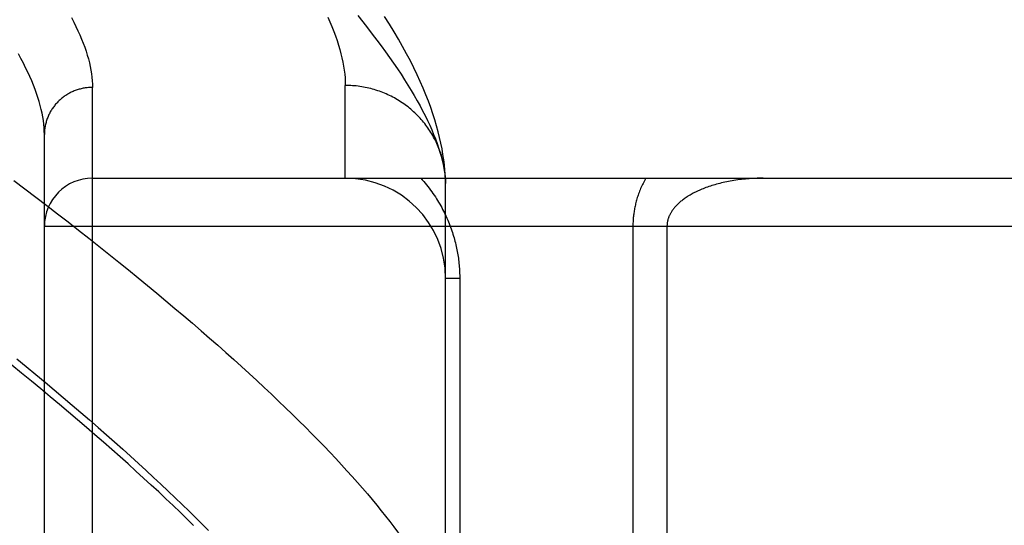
# Model space of a CAD drawing. Header units: inches. Extents: x 0 to 243, y 0 to 157.
# Tile 156 of 256: x 46.732 to 47.346, y 108.48 to 108.795. Entities that reach past the tile are written whole.
import ezdxf

# ---------------------------------------------------------------- set-up
doc = ezdxf.new("R2010")
doc.units = ezdxf.units.IN
doc.header["$LTSCALE"] = 13.357143
doc.header["$MEASUREMENT"] = 0
doc.linetypes.add('HIDDEN', pattern=[0.2, 0.1, -0.1])
doc.layers.add('LEFTHAND_DOOR_ASSEMBLY', color=7, linetype='CONTINUOUS')

msp = doc.modelspace()

# ---------------------------------------------------------------- linework, layer by layer
at = {"layer": 'LEFTHAND_DOOR_ASSEMBLY', "color": 8, "linetype": 'HIDDEN'}
for p, q in [((46.77773, 107.63988), (46.77773, 108.75302)), ((46.93523, 108.69645), (46.93523, 108.75426)), ((46.74773, 107.66927), (46.74773, 108.72363)), ((46.77773, 108.69645), (47.83973, 108.69645)), ((46.99773, 108.69306), (46.99768, 108.69546)), ((46.99773, 108.3527), (46.99773, 108.69306)), ((46.74773, 108.66645), (47.83973, 108.66645)), ((47.11444, 108.66645), (47.11444, 108.39443)), ((47.13565, 108.66645), (47.13565, 108.41782)), ((47.00651, 108.63395), (46.99773, 108.63395)), ((47.00651, 108.63395), (47.00651, 108.3527))]:
    msp.add_line(p, q, dxfattribs=at)
for points in [[(46.76456, 108.79653), (46.76599, 108.79377), (46.76734, 108.79105), (46.7686, 108.78837), (46.76979, 108.78573), (46.77088, 108.78313), (46.7719, 108.78057), (46.77283, 108.77806), (46.77368, 108.77558), (46.77445, 108.77315), (46.77514, 108.77075), (46.77575, 108.7684), (46.77627, 108.76608), (46.77672, 108.76381), (46.77708, 108.76157), (46.77736, 108.75938), (46.77756, 108.75722), (46.77769, 108.7551), (46.77773, 108.75302)], [(46.92436, 108.7969), (46.92568, 108.79386), (46.92692, 108.79088), (46.92807, 108.78794), (46.92913, 108.78506), (46.93011, 108.78222), (46.931, 108.77944), (46.93181, 108.7767), (46.93253, 108.77402), (46.93316, 108.77138), (46.93371, 108.76879), (46.93417, 108.76625), (46.93455, 108.76375), (46.93485, 108.76131), (46.93506, 108.75891), (46.93518, 108.75656), (46.93523, 108.75426)], [(46.94296, 108.79779), (46.94608, 108.79391), (46.94911, 108.79008), (46.95205, 108.78629), (46.95489, 108.78256), (46.95764, 108.77887), (46.9603, 108.77524), (46.96286, 108.77165), (46.96533, 108.76811), (46.96771, 108.76462), (46.96999, 108.76118), (46.97218, 108.75779), (46.97428, 108.75444), (46.97629, 108.75115), (46.97821, 108.74791), (46.98003, 108.74471), (46.98177, 108.74156), (46.98341, 108.73846), (46.98496, 108.73541), (46.98643, 108.73241), (46.9878, 108.72945), (46.98909, 108.72655), (46.99028, 108.72369), (46.99139, 108.72087), (46.9924, 108.71811), (46.99333, 108.71539), (46.99417, 108.71273), (46.99492, 108.7101)], [(46.99768, 108.69546), (46.99752, 108.69843), (46.99729, 108.70151), (46.99698, 108.70469), (46.99657, 108.70795), (46.99608, 108.71129), (46.99549, 108.7147), (46.9948, 108.71819), (46.99401, 108.72174), (46.99312, 108.72536), (46.99212, 108.72904), (46.99102, 108.73278), (46.9898, 108.73658), (46.98848, 108.74045), (46.98703, 108.74439), (46.98547, 108.74839), (46.98378, 108.75247), (46.98197, 108.75661), (46.98003, 108.76083), (46.97796, 108.76513), (46.97575, 108.76949), (46.97341, 108.77393), (46.97094, 108.77845), (46.96832, 108.78304), (46.96557, 108.78769), (46.9627, 108.7924), (46.9597, 108.79715)], [(46.74773, 108.72363), (46.74769, 108.72575), (46.74757, 108.72791), (46.74737, 108.73011), (46.74709, 108.73235), (46.74672, 108.73463), (46.74628, 108.73696), (46.74576, 108.73932), (46.74516, 108.74173), (46.74447, 108.74418), (46.7437, 108.74667), (46.74286, 108.74921), (46.74193, 108.75178), (46.74091, 108.7544), (46.73982, 108.75706), (46.73864, 108.75976), (46.73738, 108.76251), (46.73603, 108.7653), (46.73461, 108.76813), (46.73309, 108.771), (46.7315, 108.77392)], [(46.77773, 108.75302), (46.77707, 108.75301), (46.77642, 108.75299), (46.77576, 108.75296), (46.77511, 108.75291), (46.77446, 108.75285), (46.77381, 108.75277), (46.77316, 108.75268), (46.77252, 108.75257), (46.77187, 108.75246), (46.77123, 108.75232), (46.7706, 108.75218), (46.76996, 108.75202), (46.76933, 108.75185), (46.7687, 108.75166), (46.76808, 108.75146), (46.76747, 108.75125), (46.76685, 108.75102), (46.76625, 108.75078), (46.76564, 108.75053), (46.76505, 108.75027), (46.76446, 108.74999), (46.76387, 108.7497), (46.7633, 108.7494), (46.76273, 108.74908), (46.76216, 108.74876), (46.76161, 108.74842), (46.76106, 108.74807), (46.76052, 108.7477), (46.75999, 108.74733), (46.75946, 108.74695), (46.75895, 108.74655), (46.75844, 108.74614), (46.75795, 108.74573), (46.75746, 108.7453), (46.75698, 108.74486), (46.75651, 108.74441), (46.75605, 108.74395), (46.75561, 108.74349), (46.75517, 108.74301), (46.75474, 108.74252), (46.75433, 108.74203), (46.75393, 108.74152), (46.75353, 108.74101), (46.75315, 108.74049), (46.75278, 108.73996), (46.75242, 108.73942), (46.75208, 108.73888), (46.75175, 108.73833), (46.75142, 108.73777), (46.75112, 108.7372), (46.75082, 108.73663), (46.75054, 108.73605), (46.75027, 108.73547), (46.75001, 108.73488), (46.74977, 108.73428), (46.74953, 108.73368), (46.74932, 108.73308), (46.74911, 108.73247), (46.74892, 108.73186), (46.74875, 108.73124), (46.74859, 108.73062), (46.74844, 108.72999), (46.7483, 108.72936), (46.74818, 108.72873), (46.74807, 108.7281), (46.74798, 108.72747), (46.7479, 108.72683), (46.74784, 108.72619), (46.74779, 108.72555), (46.74775, 108.72491), (46.74773, 108.72427), (46.74773, 108.72363)], [(46.99763, 108.69642), (46.99756, 108.69753), (46.99747, 108.69865), (46.99735, 108.69976), (46.99722, 108.70087), (46.99706, 108.70198), (46.99688, 108.70308), (46.99669, 108.70418), (46.99647, 108.70528), (46.99623, 108.70637), (46.99597, 108.70746), (46.99569, 108.70854), (46.99539, 108.70962), (46.99508, 108.7107), (46.99474, 108.71176), (46.99438, 108.71282), (46.994, 108.71388), (46.9936, 108.71493), (46.99318, 108.71597), (46.99275, 108.717), (46.99229, 108.71802), (46.99182, 108.71904), (46.99132, 108.72005), (46.99081, 108.72105), (46.99028, 108.72204), (46.98973, 108.72302), (46.98916, 108.72399), (46.98858, 108.72495), (46.98797, 108.72589), (46.98735, 108.72683), (46.98671, 108.72776), (46.98606, 108.72867), (46.98538, 108.72958), (46.98469, 108.73047), (46.98399, 108.73135), (46.98327, 108.73221), (46.98253, 108.73306), (46.98177, 108.7339), (46.981, 108.73473), (46.98022, 108.73554), (46.97942, 108.73634), (46.97861, 108.73712), (46.97778, 108.73789), (46.97693, 108.73864), (46.97608, 108.73938), (46.97521, 108.7401), (46.97432, 108.74081), (46.97342, 108.7415), (46.97251, 108.74218), (46.97159, 108.74284), (46.97066, 108.74348), (46.96971, 108.7441), (46.96875, 108.74471), (46.96778, 108.7453), (46.9668, 108.74588), (46.96581, 108.74643), (46.96481, 108.74697), (46.9638, 108.74749), (46.96278, 108.74799), (46.96175, 108.74848), (46.96072, 108.74894), (46.95967, 108.74939), (46.95862, 108.74982), (46.95755, 108.75022), (46.95648, 108.75061), (46.95541, 108.75098), (46.95432, 108.75134), (46.95323, 108.75167), (46.95214, 108.75198), (46.95103, 108.75227), (46.94993, 108.75255), (46.94882, 108.7528), (46.9477, 108.75303), (46.94658, 108.75324), (46.94545, 108.75344), (46.94433, 108.75361), (46.94319, 108.75376), (46.94206, 108.7539), (46.94093, 108.75401), (46.93979, 108.7541), (46.93865, 108.75417), (46.93751, 108.75422), (46.93637, 108.75425), (46.93523, 108.75426)], [(46.99492, 108.7101), (46.99559, 108.70753), (46.99616, 108.705), (46.99665, 108.70252), (46.99705, 108.70009), (46.99736, 108.6977), (46.99759, 108.69536), (46.99773, 108.69306)], [(46.7287, 108.69498), (46.73562, 108.68976), (46.74246, 108.68457), (46.74922, 108.67941), (46.75588, 108.67428), (46.76247, 108.66918), (46.76896, 108.66411), (46.77537, 108.65907), (46.78168, 108.65407), (46.78792, 108.6491), (46.79406, 108.64417), (46.80011, 108.63927), (46.80607, 108.63441), (46.81195, 108.62958), (46.81773, 108.62479), (46.82343, 108.62003), (46.82903, 108.61532), (46.83455, 108.61064), (46.83997, 108.606), (46.84531, 108.60139), (46.85055, 108.59683), (46.8557, 108.59231), (46.86076, 108.58782), (46.86573, 108.58338), (46.87061, 108.57897), (46.8754, 108.57461), (46.8801, 108.57028), (46.8847, 108.566), (46.88922, 108.56176), (46.89364, 108.55756), (46.89797, 108.5534), (46.90221, 108.54928), (46.90636, 108.54521), (46.91042, 108.54117), (46.91438, 108.53718), (46.91826, 108.53323), (46.92204, 108.52933), (46.92573, 108.52546), (46.92933, 108.52164), (46.93284, 108.51787), (46.93626, 108.51413), (46.93958, 108.51044), (46.94282, 108.50679), (46.94596, 108.50319), (46.94901, 108.49963), (46.95197, 108.49611), (46.95484, 108.49264), (46.95762, 108.4892), (46.96031, 108.48582), (46.96291, 108.48247)], [(46.9822, 108.69645), (46.98314, 108.69541), (46.98406, 108.69437), (46.98495, 108.69332), (46.98582, 108.69226), (46.98667, 108.6912), (46.9875, 108.69013), (46.9883, 108.68906), (46.98909, 108.68798), (46.98986, 108.6869), (46.9906, 108.68581), (46.99133, 108.68472), (46.99204, 108.68363), (46.99273, 108.68253), (46.99339, 108.68144), (46.99404, 108.68033), (46.99467, 108.67923), (46.99528, 108.67812), (46.99588, 108.67702), (46.99645, 108.67591), (46.99701, 108.67479), (46.99755, 108.67368), (46.99807, 108.67256), (46.99857, 108.67145), (46.99906, 108.67033), (46.99952, 108.66922), (46.99998, 108.66811), (47.00041, 108.66699), (47.00083, 108.66588), (47.00122, 108.66478), (47.00161, 108.66367), (47.00197, 108.66257), (47.00232, 108.66148), (47.00265, 108.66038), (47.00297, 108.6593), (47.00327, 108.65821), (47.00356, 108.65713), (47.00383, 108.65606), (47.00409, 108.65498), (47.00433, 108.65391), (47.00456, 108.65285), (47.00478, 108.65179), (47.00498, 108.65073), (47.00517, 108.64967), (47.00534, 108.64861), (47.00551, 108.64756), (47.00566, 108.64651), (47.00579, 108.64546), (47.00592, 108.64441), (47.00603, 108.64337), (47.00613, 108.64232), (47.00622, 108.64128), (47.0063, 108.64024), (47.00636, 108.6392), (47.00642, 108.63817), (47.00646, 108.63712), (47.00649, 108.63607), (47.00651, 108.63501), (47.00651, 108.63395)], [(47.12248, 108.69645), (47.12202, 108.69565), (47.12158, 108.69484), (47.12115, 108.69403), (47.12074, 108.69322), (47.12035, 108.69241), (47.11996, 108.69159), (47.11959, 108.69078), (47.11924, 108.68997), (47.1189, 108.68916), (47.11858, 108.68835), (47.11827, 108.68754), (47.11797, 108.68674), (47.11769, 108.68594), (47.11743, 108.68515), (47.11717, 108.68436), (47.11694, 108.68358), (47.11671, 108.6828), (47.1165, 108.68204), (47.1163, 108.68128), (47.11611, 108.68052), (47.11594, 108.67978), (47.11577, 108.67904), (47.11562, 108.67831), (47.11548, 108.67758), (47.11535, 108.67685), (47.11523, 108.67613), (47.11511, 108.67542), (47.11501, 108.67471), (47.11492, 108.674), (47.11483, 108.6733), (47.11475, 108.6726), (47.11469, 108.6719), (47.11463, 108.67121), (47.11458, 108.67052), (47.11453, 108.66984), (47.1145, 108.66915), (47.11447, 108.66847), (47.11445, 108.6678), (47.11444, 108.66712), (47.11444, 108.66645)], [(47.19565, 108.69645), (47.1944, 108.69644), (47.19314, 108.69642), (47.19189, 108.69639), (47.19064, 108.69634), (47.1894, 108.69629), (47.18816, 108.69622), (47.18693, 108.69613), (47.1857, 108.69603), (47.18449, 108.69593), (47.18328, 108.6958), (47.18207, 108.69567), (47.18088, 108.69553), (47.1797, 108.69537), (47.17853, 108.6952), (47.17737, 108.69502), (47.17623, 108.69483), (47.1751, 108.69463), (47.17398, 108.69442), (47.17287, 108.6942), (47.17178, 108.69397), (47.1707, 108.69373), (47.16964, 108.69348), (47.1686, 108.69323), (47.16757, 108.69296), (47.16656, 108.69269), (47.16556, 108.6924), (47.16459, 108.69211), (47.16362, 108.69182), (47.16268, 108.69151), (47.16175, 108.6912), (47.16085, 108.69089), (47.15995, 108.69056), (47.15908, 108.69023), (47.15823, 108.6899), (47.15739, 108.68956), (47.15657, 108.68921), (47.15577, 108.68886), (47.15499, 108.68851), (47.15423, 108.68815), (47.15348, 108.68779), (47.15275, 108.68742), (47.15204, 108.68705), (47.15135, 108.68668), (47.15067, 108.6863), (47.15002, 108.68593), (47.14938, 108.68555), (47.14875, 108.68516), (47.14815, 108.68478), (47.14756, 108.68439), (47.14699, 108.684), (47.14643, 108.68361), (47.14589, 108.68321), (47.14537, 108.68282), (47.14486, 108.68242), (47.14437, 108.68203), (47.14391, 108.68163), (47.14346, 108.68125), (47.14303, 108.68086), (47.14261, 108.68048), (47.14221, 108.68009), (47.14182, 108.6797), (47.14144, 108.67931), (47.14108, 108.67892), (47.14073, 108.67853), (47.1404, 108.67814), (47.14007, 108.67775), (47.13977, 108.67737), (47.13947, 108.67698), (47.13919, 108.6766), (47.13892, 108.67622), (47.13867, 108.67584), (47.13842, 108.67546), (47.13819, 108.67509), (47.13798, 108.67472), (47.13777, 108.67435), (47.13758, 108.67399), (47.1374, 108.67363), (47.13722, 108.67327), (47.13706, 108.67292), (47.13691, 108.67256), (47.13677, 108.67221), (47.13664, 108.67186), (47.13651, 108.67152), (47.1364, 108.67117), (47.13629, 108.67083), (47.1362, 108.67049), (47.13611, 108.67015), (47.13603, 108.66981), (47.13596, 108.66947), (47.13589, 108.66914), (47.13584, 108.6688), (47.13579, 108.66847), (47.13575, 108.66814), (47.13571, 108.66781), (47.13569, 108.66748), (47.13567, 108.66714), (47.13566, 108.6668), (47.13565, 108.66645)], [(46.7305, 108.58389), (46.73647, 108.579), (46.74236, 108.57414), (46.74817, 108.56932), (46.75389, 108.56453), (46.75952, 108.55978), (46.76507, 108.55506), (46.77053, 108.55038), (46.77591, 108.54574), (46.7812, 108.54114), (46.7864, 108.53657), (46.79151, 108.53204), (46.79654, 108.52755), (46.80148, 108.5231), (46.80633, 108.51869), (46.8111, 108.51432), (46.81578, 108.50999), (46.82037, 108.5057), (46.82487, 108.50145), (46.82928, 108.49723), (46.8336, 108.49307), (46.83784, 108.48894), (46.84199, 108.48485), (46.84605, 108.4808), (46.85002, 108.4768)], [(46.84071, 108.48007), (46.83654, 108.48414), (46.83228, 108.48826), (46.82793, 108.49242), (46.82348, 108.49662), (46.81894, 108.50087), (46.81431, 108.50517), (46.80958, 108.50951), (46.80477, 108.51389), (46.79985, 108.51832), (46.79485, 108.5228), (46.78975, 108.52732), (46.78455, 108.53189), (46.77926, 108.5365), (46.77388, 108.54115), (46.7684, 108.54585), (46.76283, 108.5506), (46.75717, 108.55539), (46.75141, 108.56022), (46.74555, 108.56509), (46.7396, 108.57001), (46.73356, 108.57497), (46.72742, 108.57998)], [(46.96291, 108.48247), (46.96541, 108.47918), (46.96783, 108.47592), (46.97015, 108.47271), (46.97239, 108.46954), (46.97453, 108.46642), (46.97659, 108.46334), (46.97855, 108.4603), (46.98042, 108.45731), (46.9822, 108.45436), (46.98389, 108.45146), (46.9855, 108.4486), (46.98701, 108.44578), (46.98843, 108.44301), (46.98976, 108.44028), (46.99101, 108.43759), (46.99216, 108.43495), (46.99322, 108.43235), (46.9942, 108.4298), (46.99508, 108.42729), (46.99588, 108.42482), (46.99658, 108.42239), (46.9972, 108.42001), (46.99773, 108.41767)]]:
    msp.add_lwpolyline(points, dxfattribs=at)
for centre, radius, start, end in [((46.77773, 108.66645), 0.03, 90, 180), ((46.93523, 108.63395), 0.0625, 0, 90)]:
    msp.add_arc(centre, radius, start, end, dxfattribs=at)

doc.saveas('drawing.dxf')
